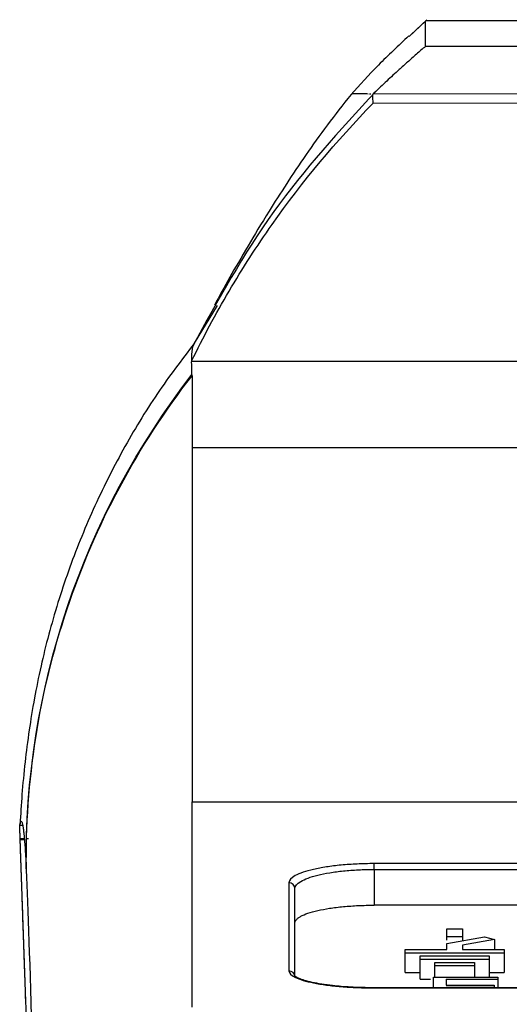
# Model space of a CAD drawing. Header units: millimetres. Extents: x -0.57 to 0.95, y -0.4 to 0.71.
# Tile 8 of 256: x -0.0165 to 0.0082, y -0.2049 to -0.1551. Entities that reach past the tile are written whole.
import ezdxf

# ---------------------------------------------------------------- set-up
doc = ezdxf.new("R2010")
doc.units = ezdxf.units.MM
doc.layers.add('FORMAT', color=7, linetype='Continuous')

msp = doc.modelspace()

# ---------------------------------------------------------------- linework, layer by layer
at = {"layer": 'FORMAT', "color": 7, "linetype": 'Continuous', "lineweight": 25}
for p, q in [((0.003995, -0.155184), (0.003172, -0.155952)), ((0.004057, -0.155103), (0.003256, -0.155873)), ((0.003995, -0.155197), (0.003995, -0.155184)), ((0.126026, -0.156454), (0.003995, -0.156452)), ((0.001236, -0.158871), (0.001155, -0.158867)), ((0.02422, -0.158842), (0.001336, -0.158872)), ((0.001345, -0.15887), (0.001405, -0.15881)), ((0.001351, -0.159329), (0.126026, -0.15903)), ((-0.006545, -0.169564), (-0.007699, -0.171464)), ((-0.007697, -0.171466), (-0.007688, -0.171464)), ((-0.007827, -0.172375), (0.135657, -0.172374)), ((0.208746, -0.17676), (-0.007809, -0.17676)), ((-0.007809, -0.194688), (0.208746, -0.194688)), ((-0.01634, -0.195879), (-0.016515, -0.195879)), ((-0.016281, -0.196602), (-0.016507, -0.196602)), ((-0.016208, -0.204789), (-0.016495, -0.196562)), ((-0.016285, -0.196562), (-0.016495, -0.196562)), ((-0.016078, -0.196562), (-0.016196, -0.196562)), ((0.199546, -0.197808), (0.001391, -0.197808)), ((0.001391, -0.198101), (0.001391, -0.197808)), ((0.001391, -0.198101), (0.001391, -0.199913)), ((0.001391, -0.198101), (0.199546, -0.198101)), ((-0.002909, -0.19878), (-0.002909, -0.20324)), ((0.084708, -0.199913), (0.001391, -0.199913)), ((0.005069, -0.201113), (0.005869, -0.201113)), ((0.005069, -0.201502), (0.005069, -0.201113)), ((0.005869, -0.201113), (0.005869, -0.201502)), ((0.005069, -0.201502), (0.005869, -0.201502)), ((0.005069, -0.201679), (0.005069, -0.201502)), ((0.005069, -0.201854), (0.006969, -0.201513)), ((0.005869, -0.201502), (0.005869, -0.20171)), ((0.007483, -0.201644), (0.005869, -0.201934)), ((0.006969, -0.201513), (0.007483, -0.201644)), ((0.007483, -0.201644), (0.007483, -0.202153)), ((0.002969, -0.202153), (0.005069, -0.202153)), ((0.002969, -0.202322), (0.002969, -0.202153)), ((0.005069, -0.202153), (0.005069, -0.201854)), ((0.005869, -0.201934), (0.005869, -0.202153)), ((0.005869, -0.202153), (0.007969, -0.202153)), ((0.007969, -0.202153), (0.007969, -0.202322)), ((0.002969, -0.202322), (0.007969, -0.202322)), ((0.002969, -0.203322), (0.002969, -0.202322)), ((0.003719, -0.20248), (0.007219, -0.20248)), ((0.003719, -0.202648), (0.003719, -0.20248)), ((0.003719, -0.202648), (0.007219, -0.202648)), ((0.003719, -0.203648), (0.003719, -0.202648)), ((0.007219, -0.20248), (0.007219, -0.202648)), ((0.007219, -0.202648), (0.007219, -0.203554)), ((0.007969, -0.202322), (0.007969, -0.203322)), ((0.004469, -0.202804), (0.006469, -0.202804)), ((0.004469, -0.202971), (0.004469, -0.202804)), ((0.004469, -0.202971), (0.006469, -0.202971)), ((0.004469, -0.203554), (0.004469, -0.202971)), ((0.006469, -0.202804), (0.006469, -0.202971)), ((0.006469, -0.202971), (0.006469, -0.203554)), ((0.002969, -0.203322), (0.003719, -0.203322)), ((0.003719, -0.203648), (0.004243, -0.203648)), ((0.004391, -0.20409), (0.004391, -0.203554)), ((0.004391, -0.203554), (0.007651, -0.203554)), ((0.005043, -0.203663), (0.007651, -0.203663)), ((0.005043, -0.203663), (0.005043, -0.203952)), ((0.007219, -0.203322), (0.007969, -0.203322)), ((0.007651, -0.203554), (0.007651, -0.203663)), ((0.007651, -0.203663), (0.007651, -0.20409)), ((0.199546, -0.20409), (0.001391, -0.20409)), ((0.001391, -0.204096), (0.001391, -0.20409)), ((0.001391, -0.204096), (0.199546, -0.204096)), ((0.005043, -0.203952), (0.007473, -0.203952)), ((0.005043, -0.20406), (0.007473, -0.20406)), ((0.007473, -0.203952), (0.007473, -0.20406))]:
    msp.add_line(p, q, dxfattribs=at)
at = {"layer": 'FORMAT', "color": 7, "linetype": 'Continuous', "lineweight": 25, "flags": 128}
msp.add_lwpolyline([(0.126026, -0.155159), (0.065011, -0.15516), (0.003995, -0.155159)], dxfattribs=at)
at = {"layer": 'FORMAT', "color": 7, "linetype": 'Continuous', "lineweight": 25}
for centre, radius, start, end in [((-0.002905, -0.199076), 0.0002964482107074, 0.707936, 90.690859), ((-0.002906, -0.203537), 0.0002970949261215, 0.574436, 90.563142)]:
    msp.add_arc(centre, radius, start, end, dxfattribs=at)
for points, knots in [([(0.0039951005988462, -0.156452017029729), (0.0039950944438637, -0.1564125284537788), (0.0039950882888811, -0.1563730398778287), (0.0039950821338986, -0.1563335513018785), (0.0039950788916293, -0.1563127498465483), (0.0039950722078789, -0.1562716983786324), (0.0039950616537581, -0.1562117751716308), (0.0039950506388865, -0.1561535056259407), (0.0039950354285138, -0.156078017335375), (0.0039950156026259, -0.1559877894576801), (0.0039949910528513, -0.1558861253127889), (0.0039949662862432, -0.1557910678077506), (0.0039949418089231, -0.155702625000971), (0.0039949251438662, -0.155645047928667), (0.003994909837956, -0.1555929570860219), (0.00399488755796, -0.1555181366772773), (0.0039948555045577, -0.1554118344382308), (0.0039948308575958, -0.1553194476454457), (0.0039948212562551, -0.1552648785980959), (0.0039948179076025, -0.1552191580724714), (0.0039948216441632, -0.1551965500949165), (0.0039948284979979, -0.1551840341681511)], [-0.0593236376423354, -0.0593236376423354, -0.0593236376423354, -0.0593236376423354, 0, 0, 0, 0.03125, 0.0625, 0.09375, 0.125, 0.1875, 0.25, 0.3125, 0.375, 0.4375, 0.4444444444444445, 0.5, 0.625, 0.75, 0.833333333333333, 0.875, 1.000000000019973, 1.000000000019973, 1.000000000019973, 1.000000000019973]), ([(0.0031475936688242, -0.1559246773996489), (0.0026254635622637, -0.1564163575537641), (0.0015790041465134, -0.1574017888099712), (0.0006708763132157, -0.1584043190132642), (0.000215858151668, -0.1589066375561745)], [0, 0, 0, 0, 0.4989492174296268, 1, 1, 1, 1]), ([(0.0039951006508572, -0.1564520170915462), (0.0038409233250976, -0.1565850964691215), (0.0035368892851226, -0.1568475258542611), (0.0030921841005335, -0.1572407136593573), (0.0025922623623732, -0.1576915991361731), (0.0020294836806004, -0.1582117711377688), (0.0016148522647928, -0.1586085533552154), (0.0014046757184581, -0.1588096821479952)], [0, 0, 0, 0, 0.1742083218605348, 0.3435346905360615, 0.5079958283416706, 0.750603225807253, 1, 1, 1, 1]), ([(0.0014601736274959, -0.1587458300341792), (-0.0003372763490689, -0.1607080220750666), (-0.0039298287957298, -0.1646298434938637), (-0.0064944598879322, -0.1692881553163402), (-0.0077759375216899, -0.1716157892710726)], [0, 0, 0, 0, 0.5003267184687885, 1, 1, 1, 1]), ([(0.0002292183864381, -0.1588875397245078), (-0.0001807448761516, -0.1594085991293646), (-0.0010376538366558, -0.1604977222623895), (-0.0021017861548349, -0.1620034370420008), (-0.003082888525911, -0.1634694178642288), (-0.0040804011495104, -0.1650521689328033), (-0.0050555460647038, -0.16666744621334), (-0.0059728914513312, -0.168256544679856), (-0.0064313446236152, -0.1690976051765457), (-0.0066739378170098, -0.1695426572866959)], [0, 0, 0, 0, 0.087991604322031, 0.1839208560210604, 0.289566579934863, 0.4062417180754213, 0.5806002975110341, 0.7780721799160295, 1, 1, 1, 1]), ([(0.0010997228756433, -0.1588640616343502), (0.0009964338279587, -0.158858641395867), (0.0007898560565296, -0.1588478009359), (0.0004925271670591, -0.1588492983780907), (0.0002387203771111, -0.1588444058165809), (0.0002536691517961, -0.1588849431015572), (0.0002551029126, -0.1588888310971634)], [0, 0, 0, 0, 0.2732929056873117, 0.5465849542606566, 0.956512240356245, 0.9999999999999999, 0.9999999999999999, 0.9999999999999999, 0.9999999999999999]), ([(0.0013512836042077, -0.1593285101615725), (0.0013370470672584, -0.1591846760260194), (0.0013127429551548, -0.1589391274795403), (0.0013308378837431, -0.1589115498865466), (0.0013383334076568, -0.1589001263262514)], [0, 0, 0, 0, 0.5857665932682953, 1, 1, 1, 1]), ([(-0.0078270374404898, -0.1723741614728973), (-0.0072444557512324, -0.1711698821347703), (-0.0066142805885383, -0.1699921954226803), (-0.0052591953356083, -0.1676897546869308), (-0.0045327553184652, -0.1665630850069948), (-0.0022287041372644, -0.1632895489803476), (-0.0005238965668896, -0.1612413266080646), (0.0013512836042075, -0.1593285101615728)], [0, 0, 0, 0, 0.25, 0.25, 0.5, 0.5, 1, 1, 1, 1]), ([(-0.0077028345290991, -0.1714865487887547), (-0.0083345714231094, -0.1723188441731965), (-0.0096214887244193, -0.1740143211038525), (-0.0112953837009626, -0.176793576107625), (-0.0128106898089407, -0.1797909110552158), (-0.0139158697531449, -0.1825434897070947), (-0.0146194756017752, -0.1846704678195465), (-0.0150868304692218, -0.1863055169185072), (-0.0154819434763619, -0.1879388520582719), (-0.0158078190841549, -0.1895661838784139), (-0.0160668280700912, -0.1911730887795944), (-0.0162638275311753, -0.1927430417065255), (-0.0164128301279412, -0.1942858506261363), (-0.0164744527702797, -0.1953159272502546), (-0.0165043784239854, -0.1958161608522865)], [0, 0, 0, 0, 0.0941996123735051, 0.1918949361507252, 0.2844779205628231, 0.3733928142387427, 0.4204018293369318, 0.4721582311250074, 0.5315007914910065, 0.6015938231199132, 0.6857226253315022, 0.7852810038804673, 0.8957265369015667, 1, 1, 1, 1]), ([(-0.0078265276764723, -0.1723744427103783), (-0.0078198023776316, -0.1721466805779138), (-0.0078084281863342, -0.1717614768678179), (-0.0077498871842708, -0.1716210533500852), (-0.0077259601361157, -0.1715636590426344)], [0, 0, 0, 0, 0.5912770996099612, 1, 1, 1, 1]), ([(-0.007809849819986, -0.1730597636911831), (-0.0078176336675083, -0.1729312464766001), (-0.0078212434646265, -0.1728079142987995), (-0.0078265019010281, -0.1725792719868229), (-0.0078273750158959, -0.1724729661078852), (-0.0078265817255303, -0.1723745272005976)], [0, 0, 0, 0, 0.5, 0.5, 1, 1, 1, 1]), ([(-0.0161819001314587, -0.1981365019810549), (-0.0162107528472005, -0.195896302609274), (-0.0158944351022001, -0.1914109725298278), (-0.0143012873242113, -0.1848567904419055), (-0.0116315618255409, -0.1786624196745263), (-0.0091818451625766, -0.1748915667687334), (-0.0078088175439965, -0.1731212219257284), (-0.0078087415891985, -0.1731211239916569), (-0.0078086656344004, -0.1731210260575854), (-0.0078085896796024, -0.1731209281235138)], [0, 0, 0, 0, 0.25, 0.5, 0.75, 1, 1, 1, 1.000013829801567, 1.000013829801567, 1.000013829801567, 1.000013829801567]), ([(-0.0078080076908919, -0.1731201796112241), (-0.0078089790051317, -0.1731161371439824), (-0.0078091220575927, -0.1731110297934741), (-0.0078092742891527, -0.1731059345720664), (-0.0078094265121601, -0.1731008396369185), (-0.0078095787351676, -0.1730957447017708), (-0.007809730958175, -0.173090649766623), (-0.0078100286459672, -0.1730806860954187), (-0.0078110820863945, -0.1730716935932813), (-0.007809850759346, -0.1730597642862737)], [0, 0, 0, 0, 0.0002532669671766, 0.0002532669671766, 0.0002532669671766, 0.0005065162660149, 0.0005065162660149, 0.0005065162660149, 0.0010017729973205, 0.0010017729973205, 0.0010017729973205, 0.0010017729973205]), ([(-0.0078080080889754, -0.1731201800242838), (-0.0078096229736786, -0.1734157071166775), (-0.0078088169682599, -0.1738646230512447), (-0.0078088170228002, -0.1750777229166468), (-0.0078088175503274, -0.1758411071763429), (-0.0078088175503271, -0.176759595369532)], [0, 0, 0, 0, 0.5, 0.5, 1, 1, 1, 1]), ([(-0.0078088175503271, -0.1767595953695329), (-0.0078088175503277, -0.1790704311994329), (-0.0078094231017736, -0.1817205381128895), (-0.0078093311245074, -0.1876992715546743), (-0.0078088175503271, -0.1910262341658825), (-0.0078088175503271, -0.1946883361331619)], [0, 0, 0, 0, 0.5, 0.5, 1, 1, 1, 1]), ([(-0.0165055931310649, -0.1958160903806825), (-0.0165050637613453, -0.1958131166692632), (-0.0165013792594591, -0.1957924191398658), (-0.0164940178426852, -0.1957647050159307), (-0.0164847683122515, -0.1957328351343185), (-0.0164763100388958, -0.1957094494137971), (-0.0164673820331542, -0.1956900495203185), (-0.0164579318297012, -0.1956752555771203), (-0.0164512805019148, -0.1956708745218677), (-0.0164479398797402, -0.1956686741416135)], [0, 0, 0, 0, 0.0317239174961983, 0.2208037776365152, 0.3662401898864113, 0.5119699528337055, 0.656027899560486, 0.8272403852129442, 1, 1, 1, 1]), ([(-0.0164416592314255, -0.1956681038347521), (-0.016440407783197, -0.1956678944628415), (-0.0164345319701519, -0.1956669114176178), (-0.0164212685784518, -0.1956789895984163), (-0.0164030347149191, -0.1957155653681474), (-0.0163843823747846, -0.1957816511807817), (-0.0163693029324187, -0.1958517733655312), (-0.0163603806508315, -0.1959031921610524), (-0.0163565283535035, -0.1959253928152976)], [0, 0, 0, 0, 0.0442982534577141, 0.2079896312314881, 0.4696774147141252, 0.6889084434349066, 0.8656826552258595, 1, 1, 1, 1]), ([(-0.0164952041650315, -0.1965621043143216), (-0.0164962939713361, -0.1965308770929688), (-0.0164984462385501, -0.1964692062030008), (-0.0165015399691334, -0.1963805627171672), (-0.0165044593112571, -0.1962969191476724), (-0.0165071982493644, -0.1962184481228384), (-0.0165097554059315, -0.1961451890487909), (-0.016512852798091, -0.1960564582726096), (-0.0165160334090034, -0.1959653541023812), (-0.0165185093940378, -0.1958944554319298), (-0.0165188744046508, -0.1958840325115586), (-0.0165190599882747, -0.195878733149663)], [0, 0, 0, 0, 0.0848448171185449, 0.1675607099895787, 0.2492925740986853, 0.3312265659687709, 0.4145402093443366, 0.5003542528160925, 0.6677516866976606, 0.8310738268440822, 1, 1, 1, 1]), ([(-0.0155726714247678, -0.2230120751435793), (-0.0155852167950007, -0.2226528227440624), (-0.0156479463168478, -0.2208564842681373), (-0.0157544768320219, -0.2178058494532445), (-0.0158845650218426, -0.2140806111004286), (-0.015982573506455, -0.2112740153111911), (-0.0160728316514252, -0.208689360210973), (-0.0161553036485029, -0.2063276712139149), (-0.0162273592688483, -0.2042642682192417), (-0.0162915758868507, -0.2024253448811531), (-0.01634794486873, -0.2008111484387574), (-0.0163938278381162, -0.1994972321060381), (-0.0164318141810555, -0.1984094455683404), (-0.0164619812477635, -0.1975455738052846), (-0.0164813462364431, -0.1969910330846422), (-0.016492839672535, -0.1966619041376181), (-0.0164936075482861, -0.1966399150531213), (-0.0164940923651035, -0.1966260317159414)], [0, 0, 0, 0, 0.0206493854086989, 0.1032513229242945, 0.1858532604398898, 0.2684551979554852, 0.3097544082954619, 0.3923563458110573, 0.4749582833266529, 0.5162574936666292, 0.5988594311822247, 0.6814613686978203, 0.7227605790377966, 0.805362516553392, 0.8879644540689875, 0.9292636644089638, 1, 1, 1, 1]), ([(-0.016181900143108, -0.1981365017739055), (-0.0161825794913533, -0.1981235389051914), (-0.0161832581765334, -0.1981106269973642), (-0.0161839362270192, -0.1980977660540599), (-0.0161846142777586, -0.1980849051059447), (-0.016185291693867, -0.1980720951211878), (-0.0161859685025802, -0.1980593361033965)], [0, 0, 0, 0, 0.0005014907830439, 0.0005014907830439, 0.0005014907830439, 0.00100298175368, 0.00100298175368, 0.00100298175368, 0.00100298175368]), ([(-0.0155987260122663, -0.2222070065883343), (-0.0156942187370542, -0.2160856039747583), (-0.0157908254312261, -0.2110064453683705), (-0.0159854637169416, -0.2029723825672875), (-0.0160835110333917, -0.2000175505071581), (-0.0161819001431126, -0.1981365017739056)], [0, 0, 0, 0, 0.5, 0.5, 1, 1, 1, 1]), ([(0.0013912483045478, -0.1978083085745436), (0.0011037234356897, -0.1978083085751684), (0.0008211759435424, -0.1978148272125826), (0.0002657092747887, -0.1978403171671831), (-1.02189101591e-05, -0.1978596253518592), (-0.0005336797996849, -0.197909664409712), (-0.0007815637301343, -0.1979402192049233), (-0.0012499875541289, -0.1980121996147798), (-0.0014700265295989, -0.1980537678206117), (-0.0018638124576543, -0.1981441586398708), (-0.0020403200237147, -0.198193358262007), (-0.0023516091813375, -0.1982998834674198), (-0.0024816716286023, -0.198355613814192), (-0.0027977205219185, -0.1985292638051), (-0.0029087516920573, -0.1986553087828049), (-0.0029087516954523, -0.1987799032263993)], [0, 0, 0, 0, 0.1249999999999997, 0.1249999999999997, 0.2499999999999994, 0.2499999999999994, 0.3749999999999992, 0.3749999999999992, 0.4999999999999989, 0.4999999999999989, 0.6249999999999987, 0.6249999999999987, 0.7499999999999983, 0.7499999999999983, 1, 1, 1, 1]), ([(-0.0026087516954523, -0.1990726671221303), (-0.0026087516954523, -0.1989480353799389), (-0.0025054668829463, -0.1988219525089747), (-0.0022114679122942, -0.1986482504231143), (-0.0020904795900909, -0.1985925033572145), (-0.0018009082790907, -0.1984859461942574), (-0.0016367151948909, -0.1984367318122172), (-0.0012704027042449, -0.1983463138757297), (-0.0010657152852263, -0.1983047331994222), (-0.0006299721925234, -0.1982327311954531), (-0.0003993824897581, -0.1982021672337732), (8.75578719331e-05, -0.1981521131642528), (0.0003442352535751, -0.1981327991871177), (0.000860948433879, -0.1981073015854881), (0.0011237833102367, -0.1981007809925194), (0.0013912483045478, -0.1981007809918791)], [0, 0, 0, 0, 0.2500000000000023, 0.2500000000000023, 0.375000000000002, 0.375000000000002, 0.5000000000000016, 0.5000000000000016, 0.6250000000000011, 0.6250000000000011, 0.7500000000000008, 0.7500000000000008, 0.8750000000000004, 0.8750000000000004, 1, 1, 1, 1]), ([(-0.0026087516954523, -0.2008146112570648), (-0.0026078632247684, -0.2008000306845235), (-0.0026060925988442, -0.2007709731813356), (-0.0025916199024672, -0.2007275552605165), (-0.0025684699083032, -0.2006845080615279), (-0.0025358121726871, -0.2006418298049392), (-0.0024938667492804, -0.2005995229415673), (-0.0024425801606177, -0.2005575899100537), (-0.002381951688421, -0.2005160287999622), (-0.0022430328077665, -0.2004342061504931), (-0.0019699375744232, -0.2003167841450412), (-0.0014730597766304, -0.2001789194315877), (-0.0008676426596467, -0.2000640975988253), (-0.0002837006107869, -0.1999926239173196), (0.0002150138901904, -0.1999514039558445), (0.0006026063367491, -0.1999293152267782), (0.0009960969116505, -0.1999153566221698), (0.0012596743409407, -0.1999136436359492), (0.0013912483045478, -0.1999127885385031)], [0, 0, 0, 0, 0.0315636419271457, 0.0629029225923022, 0.0940878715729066, 0.1251895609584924, 0.1562796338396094, 0.1874298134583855, 0.2187114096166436, 0.2501948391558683, 0.3752629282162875, 0.4998330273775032, 0.6248445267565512, 0.7493401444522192, 0.8124100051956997, 0.8756599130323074, 0.9379312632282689, 1, 1, 1, 1]), ([(-0.0029087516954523, -0.2032402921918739), (-0.0029087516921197, -0.2033526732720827), (-0.0027972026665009, -0.203465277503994), (-0.0024800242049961, -0.2036191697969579), (-0.0023491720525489, -0.2036684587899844), (-0.0020372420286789, -0.2037619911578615), (-0.0018604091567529, -0.2038050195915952), (-0.0014659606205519, -0.2038838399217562), (-0.0012455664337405, -0.2039199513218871), (-0.0007773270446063, -0.2039822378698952), (-0.0005296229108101, -0.2040085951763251), (-6.7329658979e-06, -0.2040516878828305), (0.0002685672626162, -0.2040682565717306), (0.0008226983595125, -0.2040901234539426), (0.0011045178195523, -0.2040957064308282), (0.0013912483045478, -0.2040957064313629)], [0, 0, 0, 0, 0.2500000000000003, 0.2500000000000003, 0.3750000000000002, 0.3750000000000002, 0.5000000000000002, 0.5000000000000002, 0.6250000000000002, 0.6250000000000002, 0.7500000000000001, 0.7500000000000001, 0.875, 0.875, 1, 1, 1, 1]), ([(0.0013912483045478, -0.2040913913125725), (0.0009863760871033, -0.2040849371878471), (0.0002543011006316, -0.2040732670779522), (-0.0008355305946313, -0.2039774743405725), (-0.0017785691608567, -0.2038325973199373), (-0.0025669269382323, -0.2035733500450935), (-0.002596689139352, -0.2035145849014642), (-0.0026137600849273, -0.2034808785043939)], [0, 0, 0, 0, 0.1834218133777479, 0.3316565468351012, 0.5363575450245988, 0.7340648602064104, 1, 1, 1, 1])]:
    msp.add_open_spline(points, degree=3, knots=knots, dxfattribs=at)
for points in [[(-0.0161859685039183, -0.1980593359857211), (-0.016299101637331, -0.1890199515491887), (-0.0133464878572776, -0.1802073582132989), (-0.0078104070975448, -0.1730604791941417)], [(-0.0078088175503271, -0.2050652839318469), (-0.0078088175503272, -0.2019972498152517), (-0.0078088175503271, -0.1985369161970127), (-0.0078088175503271, -0.1946883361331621)], [(-0.0165160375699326, -0.1958785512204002), (-0.0165147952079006, -0.19586157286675), (-0.0165126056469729, -0.1958463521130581), (-0.0165100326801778, -0.1958323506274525)], [(-0.0163572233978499, -0.1959247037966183), (-0.0163536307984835, -0.1959467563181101), (-0.0163500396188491, -0.1959702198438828), (-0.0163464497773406, -0.1959950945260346)], [(-0.0163464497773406, -0.1959950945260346), (-0.0163444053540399, -0.196009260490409), (-0.0163423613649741, -0.1960238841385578), (-0.0163403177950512, -0.1960389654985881)], [(-0.0163403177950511, -0.1960389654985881), (-0.0163360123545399, -0.1960707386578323), (-0.0163317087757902, -0.1961045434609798), (-0.0163274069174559, -0.1961403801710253)], [(-0.0163274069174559, -0.1961403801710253), (-0.0163253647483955, -0.1961573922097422), (-0.0163233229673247, -0.1961748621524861), (-0.0163212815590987, -0.1961927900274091)], [(-0.0163212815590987, -0.1961927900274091), (-0.016316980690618, -0.1962305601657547), (-0.016312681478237, -0.196270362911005), (-0.0163083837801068, -0.1963121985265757)], [(-0.0163083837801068, -0.1963121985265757), (-0.0163063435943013, -0.1963320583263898), (-0.016304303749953, -0.1963523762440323), (-0.0163022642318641, -0.1963731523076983)], [(-0.0163022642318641, -0.1963731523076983), (-0.0162979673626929, -0.1964169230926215), (-0.0162936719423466, -0.1964627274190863), (-0.0162893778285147, -0.1965105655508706)], [(-0.0162893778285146, -0.1965105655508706), (-0.0162873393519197, -0.1965332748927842), (-0.0162853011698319, -0.1965564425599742), (-0.0162832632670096, -0.1965800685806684)], [(-0.0162832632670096, -0.1965800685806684), (-0.0162789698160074, -0.1966298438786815), (-0.0162746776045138, -0.1966816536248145), (-0.0162703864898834, -0.19673549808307)], [(-0.0162703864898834, -0.1967354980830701), (-0.0162683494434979, -0.1967610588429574), (-0.016266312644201, -0.1967870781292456), (-0.0162642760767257, -0.1968135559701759)], [(-0.0162642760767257, -0.1968135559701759), (-0.0162599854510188, -0.1968693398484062), (-0.0162556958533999, -0.1969271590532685), (-0.0162514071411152, -0.1969870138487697)], [(-0.0162514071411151, -0.1969870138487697), (-0.0162493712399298, -0.1970154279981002), (-0.0162473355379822, -0.1970443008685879), (-0.0162453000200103, -0.1970736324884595)], [(-0.0162453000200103, -0.1970736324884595), (-0.0162410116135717, -0.1971354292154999), (-0.016236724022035, -0.1971992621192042), (-0.0162324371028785, -0.1972651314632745)], [(-0.0162324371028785, -0.1972651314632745), (-0.0162313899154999, -0.1972812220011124), (-0.0162303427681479, -0.1972974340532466), (-0.0162292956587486, -0.1973137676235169)], [(-0.0162292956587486, -0.1973137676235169), (-0.0162283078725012, -0.1973291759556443), (-0.0162273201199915, -0.1973446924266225), (-0.01622633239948, -0.1973603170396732)], [(-0.0162263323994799, -0.1973603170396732), (-0.0162227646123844, -0.1974167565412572), (-0.0162191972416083, -0.197474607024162), (-0.0162156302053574, -0.1975338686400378)], [(-0.016215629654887, -0.1975339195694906), (-0.0162057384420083, -0.1976982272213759), (-0.0161958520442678, -0.1978733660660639), (-0.0161859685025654, -0.1980593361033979)], [(-0.0026087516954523, -0.2035343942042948), (-0.0026087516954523, -0.2021027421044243), (-0.0026087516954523, -0.2006566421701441), (-0.0026087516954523, -0.1990726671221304)]]:
    msp.add_open_spline(points, degree=3, dxfattribs=at)

doc.saveas('drawing.dxf')
